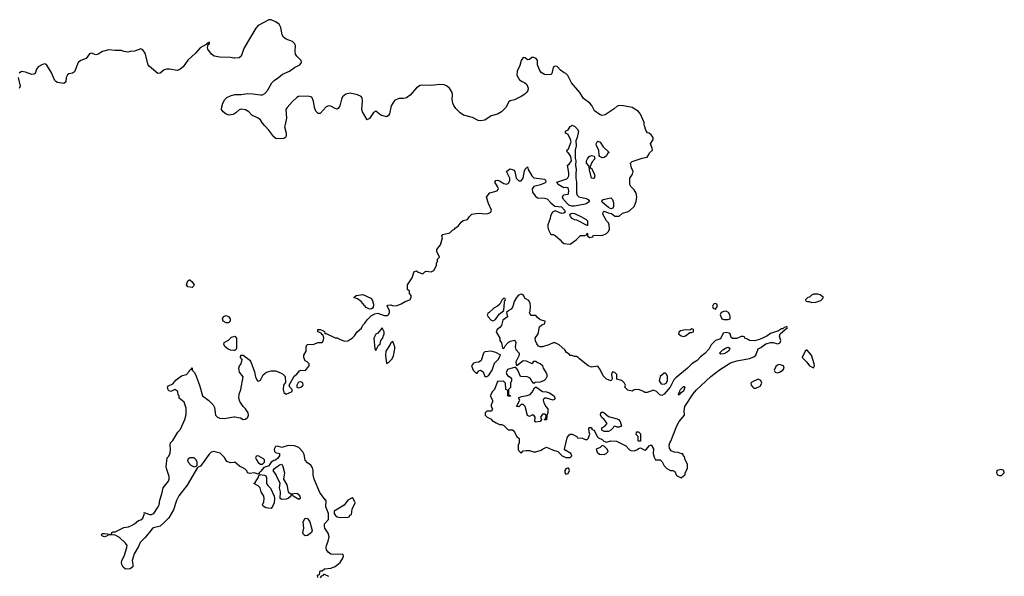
# Model space of a CAD drawing. Header units: inches. Extents: x 2396598 to 2566999, y 262085 to 451979.
# Tile 141 of 256: x 2457996 to 2467215, y 365781 to 370992. Entities that reach past the tile are written whole.
import ezdxf

# ---------------------------------------------------------------- set-up
doc = ezdxf.new("R2010")
doc.units = ezdxf.units.IN
doc.header["$MEASUREMENT"] = 0
for name, color, linetype in [('C4356', 7, 'Continuous'), ('C4357', 7, 'Continuous'), ('C4366', 7, 'Continuous'), ('C4367', 7, 'Continuous')]:
    doc.layers.add(name, color=color, linetype=linetype)

msp = doc.modelspace()

# ---------------------------------------------------------------- linework, layer by layer
at = {"layer": 'C4356', "color": 5, "elevation": 20}
for points in [[(2459610, 368486.3), (2459571.8, 368491.8), (2459557, 368510), (2459570, 368546.8), (2459584.7, 368555.3), (2459590, 368556), (2459610, 368538.4), (2459628.4, 368510), (2459624.1, 368495.9)], [(2459930, 368152.6), (2459902, 368170), (2459895.4, 368190), (2459905.4, 368214.6), (2459930, 368221.3), (2459950, 368212.7), (2459960.8, 368200.8), (2459967.2, 368190), (2459965.3, 368170), (2459950, 368154.7)], [(2459590.3, 366889.7), (2459575.2, 366884.8), (2459568.4, 366870), (2459573.7, 366850), (2459599.7, 366819.7), (2459630, 366805.5), (2459649.6, 366810.4), (2459658, 366822), (2459658.9, 366850), (2459649.6, 366870), (2459630, 366889.6)]]:
    msp.add_lwpolyline(points, close=True, dxfattribs=at)
for points in [[(2460000, 367895.2), (2459970, 367897.4), (2459947.7, 367907.7), (2459919, 367930), (2459909, 367950), (2459909.4, 367970.6), (2459950, 367992.7), (2459979.2, 368020.8), (2460000, 368027.3)], [(2460000, 366846.5), (2459970, 366842), (2459936.4, 366856.4), (2459912.9, 366892.9), (2459872.1, 366932.1), (2459810, 366949), (2459790, 366942), (2459770, 366924), (2459690, 366812.7), (2459662, 366798), (2459564.8, 366635.2), (2459485.2, 366534.8), (2459463.2, 366490), (2459437.2, 366402.8), (2459391.8, 366328.2), (2459350, 366283.6), (2459310.3, 366249.7), (2459250, 366234.3), (2459235.3, 366224.7), (2459170, 366142.9), (2459124.2, 366095.8), (2459110, 366061.2), (2459067.3, 365990), (2459050.7, 365930), (2459056.3, 365890), (2459054, 365870), (2459030, 365849.4), (2458987.2, 365847.2), (2458964.8, 365864.8), (2458952.7, 365890), (2458949.5, 365910), (2458952.5, 365927.5), (2458973.2, 365970), (2458999.3, 366050), (2459001.2, 366070), (2458986, 366090), (2458930, 366145.2), (2458890, 366165.2), (2458830.8, 366169.2), (2458810, 366155.3), (2458790, 366149.6), (2458770, 366155.3), (2458759, 366170), (2458770, 366181), (2458790, 366182.8), (2458818.8, 366178.8), (2458830, 366172), (2458847.3, 366172.7), (2458858, 366182), (2458858, 366190), (2458870, 366198), (2458890, 366198), (2458970, 366236.3), (2459015.1, 366244.9), (2459044.1, 366255.9), (2459070, 366270.8), (2459110, 366304), (2459129.5, 366310.5), (2459150, 366326), (2459166, 366370), (2459162, 366378), (2459210, 366358.8), (2459230, 366358), (2459251.6, 366370), (2459293.2, 366430), (2459301.2, 366450), (2459306.8, 366493.2), (2459327.5, 366552.5), (2459340.9, 366610), (2459389.2, 366670), (2459397, 366690), (2459396.6, 366716.6), (2459369.2, 366789.2), (2459369, 366810), (2459378, 366890), (2459390, 366902), (2459404, 366930), (2459408.7, 366970), (2459404, 367010), (2459409, 367030), (2459430, 367052), (2459478, 367130), (2459503.1, 367156.9), (2459542, 367250), (2459554.6, 367294.6), (2459553.6, 367353.6), (2459535.3, 367410), (2459488, 367450), (2459488, 367470), (2459481.2, 367481.2), (2459477.2, 367510), (2459450, 367529), (2459410.4, 367509.6), (2459397.2, 367517.2), (2459387, 367527), (2459380.5, 367550), (2459390, 367564.9), (2459430, 367582.8), (2459461, 367619), (2459510, 367658.8), (2459558, 367670), (2459583.1, 367696.9), (2459590, 367714), (2459602, 367718), (2459610, 367732), (2459611.3, 367710), (2459630, 367691.3), (2459642, 367670), (2459681.1, 367570), (2459706.7, 367470), (2459767.3, 367427.3), (2459806.6, 367386.6), (2459819.9, 367359.9), (2459828.9, 367290), (2459847.7, 367270), (2459870, 367261.3), (2459910, 367258), (2460000, 367272.4)]]:
    msp.add_lwpolyline(points, dxfattribs=at)
at = {"layer": 'C4357', "color": 5, "elevation": 20}
for points in [[(2460000, 370633.4), (2459970, 370639.7), (2459870, 370640.4), (2459817.2, 370650), (2459792.7, 370670), (2459756.5, 370716.5), (2459753.2, 370730), (2459761.2, 370758.8), (2459773.2, 370770), (2459770, 370786), (2459766, 370774), (2459750, 370772.3), (2459741, 370759), (2459686.8, 370730), (2459640.7, 370679.3), (2459570, 370614), (2459526.4, 370550), (2459495.1, 370524.9), (2459470, 370516.3), (2459398, 370530), (2459370, 370528.8), (2459350, 370522), (2459310, 370491.9), (2459290, 370488.6), (2459210, 370552.8), (2459199.3, 370570), (2459170, 370679), (2459150, 370709.2), (2459130, 370718), (2459070, 370699), (2459030, 370695.3), (2459010, 370688.7), (2458970, 370694), (2458950, 370705.2), (2458890, 370702.7), (2458830, 370709.2), (2458770, 370695.1), (2458730, 370669.4), (2458710, 370662), (2458670, 370677.6), (2458650, 370673), (2458619.3, 370630), (2458569.3, 370610.7), (2458543.8, 370590), (2458510, 370503.7), (2458490, 370492.3), (2458455.2, 370484.8), (2458443.4, 370476.6), (2458430.4, 370449.6), (2458428, 370410), (2458410, 370394), (2458350, 370403.8), (2458333.5, 370413.5), (2458324.4, 370424.4), (2458290, 370502.2), (2458250, 370566), (2458230, 370578), (2458210, 370573), (2458167.7, 370550), (2458154.4, 370530), (2458139.5, 370490), (2458130, 370481.3), (2458110, 370478), (2458050, 370499.8), (2458013.1, 370506.9), (2457990, 370491.3)], [(2457981.6, 370450), (2458000.7, 370370), (2457992.3, 370347.7)], [(2460000, 370106.2), (2459996.2, 370103.8), (2459958, 370098), (2459927.9, 370107.9), (2459900.5, 370130), (2459887, 370150), (2459885.4, 370165.4), (2459897.4, 370210), (2459916.1, 370243.9), (2459935.6, 370264.4), (2459977, 370283), (2460000, 370289.7)]]:
    msp.add_lwpolyline(points, dxfattribs=at)
at = {"layer": 'C4366', "color": 5, "elevation": 20}
for points in [[(2460000, 367272.4), (2460010, 367274), (2460063.1, 367263.1), (2460090, 367248.4), (2460110, 367250.8), (2460132.7, 367270), (2460139.5, 367290), (2460135.1, 367310), (2460110, 367348.7), (2460088.7, 367370), (2460058.6, 367418.6), (2460049, 367450), (2460052.5, 367487.5), (2460065.2, 367530), (2460089, 367649), (2460053.2, 367693.2), (2460049.2, 367730), (2460054, 367750), (2460069.1, 367770.9), (2460078, 367810), (2460064, 367830), (2460068, 367850), (2460089.2, 367850.8), (2460150, 367804.9), (2460161.6, 367790), (2460195.9, 367695.9), (2460204.9, 367644.9), (2460222, 367610), (2460230, 367607.7), (2460250, 367616.3), (2460274.5, 367665.5), (2460308.5, 367691.5), (2460350, 367704.4), (2460390, 367703.2), (2460410, 367697.6), (2460456.4, 367676.4), (2460480.3, 367650), (2460484, 367596), (2460467.7, 367570), (2460462, 367530), (2460470, 367502), (2460490, 367486), (2460546, 367510), (2460546, 367530), (2460526, 367550), (2460518, 367570), (2460564.7, 367655.3), (2460590, 367672), (2460614.6, 367705.4), (2460630, 367712), (2460673.6, 367706.4), (2460690, 367734), (2460706, 367750), (2460706, 367770), (2460688.4, 367788.4), (2460670, 367798), (2460655.3, 367830), (2460658, 367850), (2460678, 367890), (2460678, 367930), (2460688, 367950), (2460750, 367954), (2460789.3, 367970.7), (2460828.7, 367971.3), (2460839, 367981), (2460844, 368010), (2460839, 368039), (2460830, 368042), (2460818, 368058), (2460788, 368070), (2460787.3, 368092.7), (2460810, 368092), (2460839.6, 368079.6), (2460851.6, 368071.6), (2460854, 368054), (2460866, 368054), (2460950, 368012), (2460970, 368014), (2460996.9, 367996.9), (2461042, 367982), (2461070, 367986), (2461108, 368010), (2461130, 368032), (2461155.3, 368070), (2461195.5, 368104.5), (2461210, 368131.3), (2461228.7, 368150), (2461250, 368182), (2461290, 368222), (2461320.4, 368239.6), (2461350, 368244.7), (2461410, 368224), (2461436.5, 368223.5), (2461448, 368230), (2461458, 368250), (2461458, 368270), (2461438, 368310), (2461442, 368318), (2461470, 368322), (2461491.6, 368311.6), (2461530, 368316), (2461568.9, 368331.1), (2461605.6, 368354.4), (2461648, 368370), (2461662, 368390), (2461662, 368410), (2461646, 368430), (2461646, 368450), (2461626, 368466), (2461628, 368510), (2461670, 368574), (2461690, 368634), (2461710, 368642), (2461726.8, 368626.8), (2461770, 368612), (2461790, 368632), (2461803.1, 368636.9), (2461847.3, 368632.7), (2461874.6, 368645.4), (2461898, 368690), (2461898, 368710), (2461908, 368730), (2461908, 368750), (2461926, 368770), (2461900.4, 368820.4), (2461900.4, 368839.6), (2461936.5, 368883.5), (2461954, 368950), (2461949, 368970), (2461959, 368981), (2462024, 368996), (2462050, 369022), (2462068.7, 369031.3), (2462076.4, 369043.6), (2462100.4, 369059.6), (2462130, 369098), (2462149.3, 369110.7), (2462190, 369122), (2462208.7, 369150), (2462229.4, 369170.6), (2462290, 369180.7), (2462364.7, 369175.3), (2462390, 369181), (2462409, 369191), (2462413.2, 369210), (2462384.5, 369270), (2462368, 369332), (2462378, 369350), (2462398, 369370), (2462466, 369390), (2462476.4, 369403.6), (2462478, 369410), (2462468.7, 369430), (2462444, 369470), (2462454.6, 369485.4), (2462470, 369490.8), (2462490, 369484.7), (2462530, 369458), (2462550, 369451), (2462570, 369458), (2462575.5, 369464.5), (2462585.2, 369490), (2462585.2, 369510), (2462555.3, 369570), (2462572.9, 369587.1), (2462590, 369594.8), (2462610.8, 369590.8), (2462622.8, 369582.8), (2462630.8, 369570.8), (2462644.7, 369510), (2462670, 369482), (2462690, 369482), (2462708.7, 369510), (2462722, 369578), (2462730, 369594), (2462750, 369614), (2462758, 369590), (2462790, 369531.3), (2462810, 369510.8), (2462883.6, 369503.6), (2462910, 369498), (2462918, 369490), (2462922, 369470), (2462915.3, 369464.7), (2462873.2, 369446.8), (2462810, 369429.2), (2462794, 369410), (2462796.7, 369376.7), (2462821.6, 369341.6), (2462844.9, 369324.9), (2462910, 369320.7), (2462933.7, 369313.7), (2462970, 369276), (2463007.5, 369247.5), (2463070, 369241), (2463098, 369210), (2463102, 369190), (2463090, 369182), (2463070, 369179), (2463010, 369201.2), (2462984.7, 369190), (2462965.5, 369154.5), (2462963, 369130), (2462941.6, 369070), (2462940.5, 369050), (2462946, 369026), (2462970, 368982), (2462990, 368982), (2463010, 368972), (2463058, 368930), (2463070.9, 368910.9), (2463090, 368898), (2463150, 368892), (2463206, 368930), (2463248.4, 368971.6), (2463287.3, 368972.7), (2463302, 368978), (2463310, 368992), (2463314, 368990), (2463314, 368970), (2463330, 368954), (2463362, 368958), (2463370, 368974), (2463450, 368971.3), (2463490, 368991), (2463509, 369010), (2463517.2, 369030), (2463515.3, 369070), (2463508.9, 369088.9), (2463490, 369108), (2463455.3, 369170), (2463458, 369190), (2463470, 369198), (2463504.9, 369184.9), (2463538.8, 369178.8), (2463570, 369152), (2463610, 369152), (2463640.2, 369179.8), (2463686.8, 369193.2), (2463710, 369206.8), (2463750, 369244.7), (2463769.4, 369290.6), (2463774.8, 369334.8), (2463769.2, 369369.2), (2463750, 369398), (2463718, 369430), (2463708, 369450), (2463708.7, 369510), (2463733.6, 369546.4), (2463739, 369570), (2463724.8, 369604.8), (2463715.3, 369650), (2463730, 369664.7), (2463823.1, 369696.9), (2463870, 369706), (2463888, 369730), (2463894, 369746), (2463922, 369770), (2463919, 369790), (2463902, 369830), (2463926, 369870), (2463926.6, 369890), (2463910, 369914), (2463890, 369929.2), (2463873.2, 369933.2), (2463857.2, 369957.2), (2463846.5, 370000)], [(2460479, 370000), (2460477, 369990), (2460490.4, 369930), (2460492.2, 369910), (2460486.7, 369893.3), (2460470, 369878.4), (2460396, 369876), (2460374.5, 369894.5), (2460330, 369959), (2460292.2, 370000)], [(2463182, 370000), (2463190, 369996), (2463216, 369970), (2463226.8, 369950), (2463216, 369890), (2463202, 369858), (2463206, 369810), (2463196, 369770), (2463196.9, 369696.9), (2463204.7, 369670), (2463201, 369630), (2463206.8, 369590), (2463202, 369550), (2463203, 369510), (2463210.6, 369470), (2463210.7, 369370), (2463217.3, 369350), (2463230, 369334.8), (2463299, 369319), (2463318, 369310), (2463331, 369290), (2463310, 369273.2), (2463290, 369264.5), (2463190, 369246.6), (2463166.6, 369246.6), (2463137, 369257), (2463088, 369310), (2463078, 369330), (2463088.7, 369351.3), (2463130, 369358), (2463134.5, 369365.5), (2463137.2, 369390), (2463130, 369418), (2463110, 369422), (2463090, 369418), (2463074, 369426), (2463038, 369450), (2463026, 369470), (2463117.5, 369502.5), (2463129.3, 369510.7), (2463137.2, 369530), (2463138.6, 369558.6), (2463126, 369630), (2463140.2, 369639.8), (2463162, 369670), (2463155.3, 369710), (2463138.6, 369738.6), (2463126, 369750), (2463118, 369770), (2463136, 369784), (2463159, 369850), (2463154, 369870), (2463130, 369918), (2463106, 369930), (2463106, 369950), (2463130, 369962), (2463150, 369991.3), (2463161.8, 370000)], [(2460000, 368027.3), (2460010, 368030.4), (2460025.3, 368010), (2460026.5, 367990), (2460025.3, 367914.7), (2460019.5, 367900.5), (2460010, 367894.5), (2460000, 367895.2)], [(2460788.4, 365768.4), (2460786, 365790), (2460802, 365798), (2460808, 365832), (2460827.3, 365832.7), (2460850, 365851.3), (2460910, 365858), (2460950, 365871.3), (2460995.3, 365910), (2461022, 365950), (2461028, 365970), (2461026, 365986), (2460910, 365989), (2460885.6, 366005.6), (2460869.3, 366029.3), (2460865.2, 366050), (2460869.1, 366069.1), (2460885.2, 366110), (2460894, 366150), (2460884.7, 366184.7), (2460854, 366230), (2460849.4, 366250), (2460850, 366272), (2460888.4, 366311.6), (2460889, 366370), (2460862, 366430), (2460866, 366490), (2460856.4, 366496.4), (2460805.6, 366565.6), (2460752.3, 366690), (2460743.7, 366730), (2460745.2, 366770), (2460736.5, 366796.5), (2460722, 366822), (2460690, 366842), (2460670, 366868), (2460660.2, 366920.2), (2460647.2, 366947.2), (2460610, 366985.2), (2460570, 367002.7), (2460510, 367006), (2460450, 366988), (2460410, 366999), (2460390, 366995.3), (2460378.8, 366970), (2460381, 366950), (2460390, 366941), (2460430, 366932), (2460430, 366908.7), (2460413.4, 366886.6), (2460390.6, 366869.4), (2460374.8, 366865.2), (2460350.9, 366849.1), (2460330, 366815.3), (2460281, 366799), (2460255.5, 366764.5), (2460238, 366750), (2460238, 366742), (2460230, 366738), (2460190, 366748.7), (2460150, 366742), (2460130, 366749), (2460124.7, 366764.7), (2460105.6, 366785.6), (2460052.9, 366812.9), (2460010, 366848), (2460000, 366846.5)], [(2460890, 365778), (2460850, 365798), (2460842, 365798), (2460830, 365786), (2460818, 365782), (2460810, 365766)]]:
    msp.add_lwpolyline(points, dxfattribs=at)
for points in [[(2463450, 369698), (2463428, 369710), (2463421.2, 369721.2), (2463417.2, 369770), (2463397.2, 369810), (2463394, 369830), (2463402, 369850), (2463410, 369856), (2463430, 369846), (2463460.5, 369800.5), (2463514, 369750), (2463501, 369739), (2463490, 369718), (2463470, 369702)], [(2463342, 369602), (2463350, 369602), (2463374.8, 369550), (2463381, 369530), (2463376, 369510), (2463370, 369504), (2463349.3, 369510), (2463330, 369586), (2463329, 369610), (2463324, 369624), (2463302, 369650), (2463302, 369670), (2463314, 369690), (2463329.4, 369710.6), (2463350, 369721), (2463374.4, 369714.4), (2463381, 369690), (2463357.5, 369662.5), (2463334, 369610)], [(2463530, 369221.2), (2463510, 369232.7), (2463450, 369284), (2463446, 369290), (2463450, 369302), (2463458, 369310), (2463530, 369324.7), (2463547.3, 369307.3), (2463557.5, 369277.5), (2463556.8, 369243.2), (2463550, 369228)], [(2463310, 369066), (2463213.8, 369113.8), (2463190, 369118), (2463169.6, 369129.6), (2463153.2, 369150), (2463148, 369170), (2463170, 369180.7), (2463190, 369176.3), (2463250, 369150.6), (2463301, 369121), (2463312, 369110), (2463314, 369066)], [(2461270, 368282.7), (2461238.9, 368298.9), (2461194.7, 368354.7), (2461158, 368378), (2461126, 368390), (2461146, 368410), (2461210, 368418), (2461284, 368384), (2461296, 368370), (2461307.7, 368330), (2461305.4, 368294.6), (2461290, 368284)], [(2462690, 368423.7), (2462667, 368413), (2462647.8, 368392.2), (2462626.7, 368353.3), (2462614.6, 368305.4), (2462597.1, 368282.9), (2462574.8, 368270), (2462554.8, 368250), (2462562.8, 368210), (2462521.3, 368178.7), (2462506, 368130), (2462490.4, 368109.6), (2462466.8, 368090), (2462456, 368070), (2462492, 368010), (2462492, 367990), (2462506.4, 367966.4), (2462518, 367918), (2462530, 367914), (2462540.2, 367939.8), (2462569.3, 367970.7), (2462590, 367981), (2462631.3, 367991.3), (2462642, 367970), (2462636, 367930), (2462642.8, 367902.8), (2462674, 367870), (2462674, 367850), (2462642.8, 367790), (2462644.7, 367764.7), (2462650, 367754), (2462710, 367802), (2462739.6, 367799.6), (2462790, 367774), (2462802, 367778), (2462810, 367794), (2462830, 367794), (2462843.6, 367783.6), (2462870, 367774), (2462890, 367754), (2462898, 367730), (2462925.2, 367685.2), (2462930.7, 367670), (2462930.5, 367649.5), (2462922.8, 367630), (2462907.5, 367612.5), (2462870, 367599), (2462823.6, 367596.4), (2462810, 367586), (2462790, 367608), (2462778, 367630), (2462763.1, 367643.1), (2462748.9, 367648.9), (2462686, 367650), (2462658, 367718), (2462638, 367738), (2462562, 367718), (2462551.3, 367690), (2462558, 367670), (2462562, 367662), (2462590, 367644.7), (2462601, 367630), (2462601, 367610), (2462591.3, 367590), (2462591.1, 367548.9), (2462574, 367530), (2462574, 367490), (2462578, 367478), (2462590, 367474), (2462591.6, 367468.4), (2462570, 367466), (2462566, 367470), (2462566, 367510), (2462562, 367522), (2462548, 367530), (2462546, 367590), (2462527.3, 367607.3), (2462470, 367606), (2462442, 367530), (2462422, 367510), (2462402, 367470), (2462422, 367430), (2462422, 367410), (2462412, 367390), (2462412, 367370), (2462422, 367350), (2462419.6, 367340.4), (2462410, 367326), (2462370, 367326), (2462354, 367310), (2462354, 367290), (2462374, 367270), (2462410, 367252), (2462419.6, 367239.6), (2462456.9, 367216.9), (2462490, 367201), (2462510, 367201), (2462530, 367191.3), (2462570, 367152), (2462610, 367152), (2462623.6, 367143.6), (2462652, 367090), (2462674, 367070), (2462674, 367030), (2462662, 367010), (2462662, 366970), (2462670, 366954), (2462690, 366934), (2462710, 366954), (2462742, 366958), (2462770, 366958), (2462805.4, 366945.4), (2462830, 366944.7), (2462879, 366961), (2462890, 366972), (2462930, 366991.3), (2462983.6, 366963.6), (2463034, 366950), (2463074, 366910), (2463110, 366892), (2463150, 366894), (2463166, 366910), (2463158, 366930), (2463102, 366962), (2463098, 366970), (2463123.1, 367076.9), (2463136.4, 367103.6), (2463150, 367112), (2463170, 367111.3), (2463214, 367090), (2463218, 367078), (2463267.3, 367072.7), (2463290, 367062), (2463310, 367062), (2463318, 367070), (2463335.3, 367110), (2463328.4, 367131.6), (2463326, 367170), (2463330, 367174), (2463347.3, 367172.7), (2463354, 367166), (2463354, 367154), (2463374, 367150), (2463402, 367090), (2463416.9, 367076.9), (2463450, 367062), (2463464.7, 367044.7), (2463490, 367036), (2463530, 367047.7), (2463585.4, 367045.4), (2463670, 367000.7), (2463704.6, 366964.6), (2463718, 366958), (2463750, 366956.3), (2463774.5, 366965.5), (2463790, 366978), (2463810, 366982), (2463850, 366962), (2463866, 366970), (2463890, 367002), (2463910, 367012), (2463930, 366974), (2463926.8, 366930), (2463935.3, 366895.3), (2463950, 366872), (2463992.7, 366872.7), (2464011.6, 366851.6), (2464030, 366814), (2464054, 366790), (2464090, 366772), (2464110, 366771.3), (2464130, 366762), (2464146, 366726), (2464190, 366702), (2464210, 366722), (2464226, 366730), (2464228, 366750), (2464248, 366790), (2464248, 366830), (2464226, 366870), (2464222, 366902), (2464210, 366906), (2464206, 366926), (2464194, 366926), (2464160.4, 366940.4), (2464123.1, 366943.1), (2464096.4, 366956.4), (2464080.4, 366980.4), (2464078, 367010), (2464082, 367030), (2464092.9, 367047.1), (2464149.5, 367190), (2464170, 367231), (2464219.3, 367290), (2464218.4, 367330), (2464224.2, 367370), (2464302, 367490), (2464330, 367523.7), (2464466.6, 367650), (2464550, 367712.7), (2464650, 367778), (2464710, 367798.8), (2464830, 367818.8), (2464870, 367836), (2464888.7, 367850), (2464909.5, 367910.5), (2464936, 367924), (2464982, 367958), (2465030, 367971.3), (2465051.1, 367971.1), (2465090, 367958), (2465110, 367962), (2465118, 367970), (2465122, 367990), (2465109, 368029), (2465115.3, 368050), (2465186, 368110), (2465175.3, 368115.3), (2465154, 368110), (2465142, 368098), (2465130, 368097.2), (2465099.8, 368080.2), (2465026.4, 368053.6), (2464990.6, 368029.4), (2464922.5, 367997.5), (2464875.9, 367984.1), (2464829.3, 367989.3), (2464810, 368002), (2464786, 368010), (2464782, 368022), (2464770, 368026), (2464750, 368026), (2464710, 368008), (2464670, 368006), (2464658, 368018), (2464648, 368050), (2464638, 368058), (2464610, 368064), (2464584, 368056), (2464556.9, 368003.1), (2464511.6, 367988.4), (2464471.3, 367948.7), (2464451.3, 367910), (2464412.5, 367867.5), (2464370, 367836), (2464338, 367802), (2464288.9, 367771.1), (2464250.3, 367729.7), (2464139.9, 367640.1), (2464121.3, 367618.7), (2464087.3, 367550), (2464030, 367485.2), (2464010, 367474), (2463990, 367479), (2463958, 367510), (2463930, 367522), (2463870, 367502), (2463850, 367502), (2463830, 367515.3), (2463790, 367528.7), (2463750, 367528), (2463730, 367515.3), (2463690, 367522), (2463662, 367550), (2463668, 367570), (2463658, 367590), (2463632.9, 367612.9), (2463587.3, 367627.3), (2463588, 367670), (2463570, 367688), (2463550, 367695.3), (2463544.7, 367690), (2463538, 367670), (2463542, 367630), (2463534, 367610), (2463490, 367625.2), (2463458.9, 367658.9), (2463430, 367718), (2463410, 367748), (2463350, 367739), (2463318, 367750), (2463236.4, 367816.4), (2463226, 367830), (2463210, 367838), (2463190, 367838), (2463167.3, 367847.3), (2463150, 367848), (2463140.4, 367860.4), (2463116.4, 367876.4), (2463100.4, 367900.4), (2463048.4, 367948.4), (2463010, 367968), (2462990, 367968), (2462950, 367948), (2462890, 367928), (2462870, 367928), (2462854, 367934), (2462837.2, 367957.2), (2462825.6, 367985.6), (2462824, 368010), (2462850, 368052), (2462862.7, 368117.3), (2462884.7, 368135.3), (2462910, 368146), (2462914, 368150), (2462915.3, 368170), (2462870, 368182), (2462843.7, 368203.7), (2462830, 368222), (2462783.1, 368223.1), (2462769.3, 368249.3), (2462775.5, 368264.5), (2462778, 368310), (2462774.8, 368334.8), (2462762, 368362), (2462730, 368382), (2462713.2, 368410), (2462699.6, 368419.6)], [(2465470, 368422.7), (2465430, 368421.2), (2465410, 368414), (2465390, 368395.3), (2465374, 368390), (2465354, 368370), (2465358, 368358), (2465372.7, 368352.7), (2465387.3, 368352.7), (2465410, 368344.7), (2465450, 368346.8), (2465498.4, 368361.6), (2465522, 368390), (2465490, 368417.2)], [(2462530, 368386), (2462510, 368366), (2462492, 368330), (2462471.1, 368308.9), (2462434, 368290), (2462390, 368246), (2462378, 368242), (2462374, 368230), (2462382, 368210), (2462410, 368178), (2462430, 368172), (2462450, 368186), (2462485.2, 368234.8), (2462528.7, 368270), (2462534, 368346), (2462538, 368362), (2462546, 368370), (2462542, 368382)], [(2464510, 368336), (2464491, 368329), (2464484, 368310), (2464490, 368292), (2464510, 368282.8), (2464529, 368310), (2464522, 368330)], [(2464610, 368262.7), (2464590, 368260.9), (2464564.7, 368250), (2464554.8, 368230), (2464570, 368192), (2464590, 368184.7), (2464630, 368184.7), (2464648, 368192), (2464648.7, 368210), (2464645.2, 368230), (2464632.1, 368252.1)], [(2461390, 368106), (2461350, 368058), (2461331.6, 368048.4), (2461312, 368010), (2461322, 367910), (2461330, 367894), (2461355.3, 367944.7), (2461370, 367954), (2461378, 367990), (2461392.9, 368007.1), (2461408.7, 368050), (2461408, 368070)], [(2464290, 368098), (2464270, 368086), (2464230, 368088.7), (2464182, 368078), (2464172, 368070), (2464164.7, 368050), (2464190, 368031.3), (2464210, 368026), (2464230, 368031.3), (2464270, 368062), (2464290, 368062), (2464306, 368070), (2464306, 368090)], [(2461490, 367978), (2461470, 367966), (2461464.7, 367950), (2461424, 367890), (2461420.7, 367850), (2461430, 367774), (2461450, 367782), (2461483.1, 367816.9), (2461494.6, 367845.4), (2461509, 367910), (2461509, 367930)], [(2462410, 367889), (2462350, 367882), (2462338, 367870), (2462318, 367802), (2462294.8, 367785.2), (2462270, 367784), (2462244, 367776), (2462226.8, 367750), (2462241, 367710), (2462270, 367682), (2462278, 367682), (2462296.4, 367703.6), (2462310, 367711), (2462335.3, 367695.3), (2462352, 367652), (2462370, 367651.3), (2462390, 367664.7), (2462421.2, 367710), (2462442.5, 367777.5), (2462475.3, 367810), (2462498, 367850), (2462495.3, 367855.3), (2462455.5, 367875.5)], [(2464561.2, 367861.2), (2464548.7, 367868.7), (2464580.1, 367899.9), (2464604.1, 367915.9), (2464630, 367924.7), (2464639.8, 367919.8), (2464644.7, 367910), (2464633.4, 367890), (2464604.7, 367870), (2464590, 367865.1)], [(2465370, 367898), (2465362, 367898), (2465350, 367888), (2465322, 367830), (2465366.4, 367786.4), (2465390, 367752), (2465430, 367734), (2465438, 367750), (2465435.3, 367770), (2465408.7, 367850)], [(2465110, 367764), (2465090, 367758), (2465075.3, 367744.7), (2465058.8, 367710), (2465070, 367691.3), (2465090, 367686.8), (2465110, 367691), (2465142, 367710), (2465155.3, 367730), (2465148, 367750)], [(2464030, 367684), (2463994, 367650), (2463983, 367610), (2464002.8, 367582.8), (2464030, 367579.1), (2464049.5, 367590.5), (2464062.7, 367610), (2464061.2, 367650), (2464053.2, 367673.2), (2464042, 367682)], [(2460630, 367601.2), (2460610, 367597.2), (2460601, 367590), (2460591, 367570), (2460591.6, 367551.6), (2460610, 367544.7), (2460630, 367551), (2460649, 367570), (2460648.7, 367590), (2460638, 367598)], [(2464910, 367626), (2464850, 367598), (2464842, 367590), (2464844.7, 367570), (2464862, 367550), (2464870, 367542), (2464890, 367542), (2464930, 367562), (2464946, 367590), (2464934, 367614)], [(2462990, 367429), (2462930, 367449), (2462911.3, 367448.7), (2462902, 367438), (2462898, 367430), (2462903.6, 367403.6), (2462922, 367370), (2462942, 367350), (2462942, 367310), (2462932.7, 367287.3), (2462930, 367246), (2462910, 367246), (2462906, 367250), (2462922, 367258), (2462926, 367290), (2462910, 367298), (2462890, 367298), (2462874, 367270), (2462882, 367250), (2462870, 367229), (2462830, 367224), (2462818, 367230), (2462822, 367270), (2462810, 367288), (2462790, 367288), (2462770, 367278), (2462750, 367286), (2462729, 367369), (2462710, 367388), (2462690, 367388), (2462670, 367368.7), (2462648, 367370), (2462658, 367382), (2462658, 367390), (2462678, 367430), (2462668, 367452), (2462695.3, 367464.7), (2462746.6, 367473.4), (2462776, 367484), (2462795.1, 367504.9), (2462815.3, 367544.7), (2462830, 367554), (2462890, 367511), (2462930, 367506.8), (2462958, 367498), (2462996, 367470), (2463011, 367450), (2463003.6, 367436.4)], [(2464190, 367497.2), (2464182, 367498), (2464170, 367478), (2464163.1, 367483.1), (2464164, 367490), (2464170, 367502), (2464176.4, 367503.6), (2464174, 367510), (2464182.7, 367530), (2464210, 367558.8), (2464218, 367558), (2464224.7, 367550), (2464210, 367514)], [(2463590, 367178), (2463570, 367186), (2463558, 367182), (2463554, 367170), (2463530, 367148), (2463510, 367138), (2463470, 367138), (2463446, 367150), (2463446, 367170), (2463474.6, 367185.4), (2463498, 367210), (2463470, 367248.7), (2463446.6, 367266.6), (2463435.3, 367290), (2463438, 367310), (2463450, 367322), (2463470, 367311.3), (2463510, 367276), (2463590, 367256), (2463602, 367250), (2463618, 367230), (2463630, 367186), (2463610, 367178)], [(2463790, 367046), (2463786, 367050), (2463786, 367090), (2463768.4, 367108.4), (2463770, 367132), (2463790, 367132), (2463810, 367114), (2463810, 367046)], [(2463450, 367006), (2463432.7, 366987.3), (2463394, 366970), (2463403.6, 366943.6), (2463423.6, 366923.6), (2463470, 366922), (2463486, 366930), (2463506, 366950), (2463498, 366970), (2463470, 366998)], [(2460230, 366908), (2460210, 366906), (2460204.7, 366890), (2460212, 366870), (2460227.5, 366847.5), (2460250, 366831.3), (2460270, 366832), (2460288, 366850), (2460288, 366870), (2460280.4, 366880.4)], [(2460531.6, 366551.6), (2460590, 366558.8), (2460604.7, 366550), (2460618.8, 366530), (2460621, 366510), (2460610, 366499), (2460558, 366530), (2460550, 366546), (2460538, 366542), (2460534, 366530), (2460511.3, 366510), (2460490, 366502.7), (2460450, 366499), (2460435.3, 366510), (2460437.2, 366570), (2460429, 366610), (2460434, 366654), (2460406, 366706), (2460399, 366730), (2460368.7, 366770), (2460382, 366790), (2460430, 366824.7), (2460450, 366831), (2460461, 366810), (2460476, 366750), (2460464.7, 366690), (2460496.8, 366636.8), (2460511, 366571)], [(2460350, 366415.3), (2460302, 366422), (2460276.4, 366436.4), (2460268.7, 366450), (2460282, 366478), (2460286, 366510), (2460281.2, 366530), (2460257.2, 366570), (2460248.7, 366610), (2460230, 366628.7), (2460189, 366649), (2460202, 366658), (2460233.2, 366710), (2460235.3, 366724.7), (2460246, 366730), (2460246, 366734), (2460287.3, 366727.3), (2460299.8, 366719.8), (2460306.4, 366706.4), (2460307.3, 366650), (2460320.7, 366630), (2460345.8, 366605.8), (2460378.8, 366530), (2460382.8, 366510), (2460378.8, 366470), (2460364.5, 366435.5)], [(2463130, 366795.3), (2463110, 366788), (2463101, 366770), (2463101, 366750), (2463110, 366738), (2463130, 366744.7), (2463144, 366770), (2463138, 366790)], [(2467190, 366779.3), (2467144.7, 366770), (2467141, 366750), (2467150.9, 366730.9), (2467170, 366724), (2467190, 366724.9), (2467215.1, 366750), (2467211.8, 366771.8)], [(2461110, 366515.3), (2461070, 366493.2), (2461033.7, 366446.3), (2460942, 366390), (2460942, 366370), (2460952, 366350), (2460970, 366338), (2460990, 366331.3), (2461070, 366334), (2461082, 366338), (2461087.3, 366352.7), (2461102, 366358), (2461108, 366410), (2461138, 366470), (2461118, 366510)], [(2460670, 366159), (2460652.7, 366172.7), (2460646, 366190), (2460657, 366230), (2460649.4, 366290), (2460670, 366324.7), (2460690, 366322), (2460713.4, 366290), (2460734.4, 366210), (2460727.3, 366190), (2460690, 366162.7)]]:
    msp.add_lwpolyline(points, close=True, dxfattribs=at)
at = {"layer": 'C4367', "color": 5, "elevation": 20}
for points in [[(2460000, 370289.7), (2460010, 370292.6), (2460070, 370293.2), (2460130, 370300.1), (2460178.6, 370298.6), (2460250, 370287.8), (2460270, 370290.2), (2460290, 370301.2), (2460317.3, 370330), (2460357.8, 370402.2), (2460377.8, 370422.2), (2460420.3, 370450), (2460456.6, 370483.4), (2460521.7, 370510), (2460570, 370544.5), (2460618.4, 370570), (2460633.3, 370590), (2460631.8, 370610), (2460590.8, 370650.8), (2460579.8, 370670), (2460574.6, 370694.6), (2460577.8, 370750), (2460570.6, 370770.6), (2460549.1, 370789.1), (2460490, 370810.8), (2460465.1, 370830), (2460454.2, 370850), (2460440.5, 370920.5), (2460425.6, 370950), (2460390, 370973.3), (2460350, 370989.6), (2460330, 370992.3), (2460230, 370936.4), (2460207.6, 370912.4), (2460099, 370730), (2460070.4, 370650), (2460050, 370636.2), (2460010, 370631.3), (2460000, 370633.4)], [(2463846.5, 370000), (2463844, 370010), (2463844, 370030), (2463810, 370108.7), (2463790, 370134), (2463730, 370169.3), (2463650, 370186.6), (2463610, 370189.3), (2463590, 370184), (2463562.3, 370157.7), (2463479.5, 370100.5), (2463450, 370094.2), (2463430, 370100.4), (2463378.4, 370138.4), (2463353.3, 370190), (2463335.1, 370210), (2463274.6, 370254.6), (2463242, 370310), (2463161.7, 370401.7), (2463128.7, 370470), (2463108.7, 370490), (2463094.7, 370494.7), (2463061, 370521), (2463030, 370553.6), (2463010, 370558), (2462990, 370544), (2462978, 370490), (2462970, 370478), (2462930, 370475.1), (2462910, 370479.5), (2462878.5, 370498.5), (2462863.1, 370523.1), (2462845.6, 370570), (2462842.9, 370610), (2462832.3, 370630), (2462810, 370638.4), (2462790, 370637.2), (2462770, 370619), (2462750, 370615.3), (2462730, 370634), (2462710, 370639.3), (2462690, 370609.2), (2462677.5, 370562.5), (2462653.4, 370510), (2462650, 370474), (2462677.3, 370430), (2462706, 370410), (2462723.8, 370403.8), (2462744.4, 370384.4), (2462755.5, 370350), (2462753, 370330), (2462745.1, 370314.9), (2462724.8, 370295.2), (2462690, 370274.3), (2462630, 370242.4), (2462590, 370233.6), (2462575.6, 370224.4), (2462548.8, 370170), (2462506.7, 370130), (2462470, 370108.7), (2462410, 370091.6), (2462350, 370052.4), (2462310, 370046), (2462290, 370047.3), (2462237.1, 370077.1), (2462150, 370097.6), (2462119.7, 370119.7), (2462080.1, 370160.1), (2462061.2, 370190), (2462052, 370212), (2462046.8, 370246.8), (2462049.6, 370290), (2462045.6, 370310), (2462021.3, 370350), (2461992.4, 370372.4), (2461970, 370381), (2461930, 370386.4), (2461850, 370375), (2461770, 370380.4), (2461744.9, 370375), (2461710, 370354.3), (2461653.6, 370286.4), (2461618, 370262), (2461590, 370254.4), (2461546.2, 370253.8), (2461504.5, 370235.5), (2461474.4, 370185.6), (2461458, 370110), (2461447.3, 370092.7), (2461430, 370083.5), (2461377.2, 370097.2), (2461330, 370135.1), (2461310, 370123.5), (2461270, 370066.6), (2461250, 370055.1), (2461205.1, 370130), (2461199.3, 370150), (2461207.2, 370230), (2461201.6, 370261.6), (2461193.6, 370273.6), (2461158.4, 370290), (2461090, 370305.6), (2461050, 370296.5), (2461018.9, 370270), (2461009.2, 370249.2), (2460995.2, 370184.8), (2460979, 370161), (2460970, 370155.6), (2460950, 370160.5), (2460910, 370182.6), (2460890, 370186.6), (2460864.7, 370175.3), (2460810, 370114), (2460790, 370114.5), (2460770, 370135.1), (2460756.4, 370170), (2460748.6, 370230), (2460730, 370266), (2460695.2, 370275.2), (2460607.8, 370272.2), (2460590, 370264), (2460550, 370226.9), (2460501.1, 370170), (2460489.1, 370150), (2460492.9, 370070), (2460479, 370000)], [(2460292.2, 370000), (2460270, 370024), (2460250, 370053.2), (2460228.7, 370070), (2460170, 370099.3), (2460140.9, 370130), (2460110, 370147.8), (2460070, 370154.8), (2460050, 370147.4), (2460020.5, 370119.5), (2460000, 370106.2)], [(2463161.8, 370000), (2463170, 370006), (2463182, 370000)]]:
    msp.add_lwpolyline(points, dxfattribs=at)

doc.saveas('drawing.dxf')
